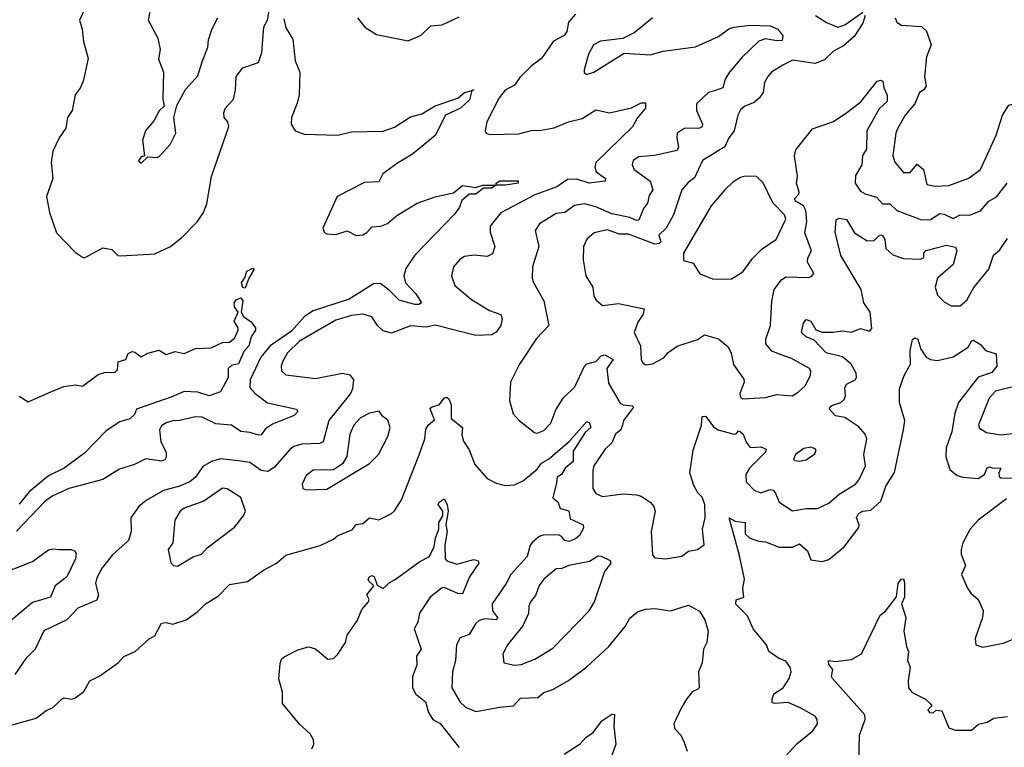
# Model space of a CAD drawing. Extents: x 1603745 to 1745082, y 385868 to 533966.
# Tile 89 of 256: x 1641128 to 1645481, y 417232 to 420447. Entities that reach past the tile are written whole.
import ezdxf

# ---------------------------------------------------------------- set-up
doc = ezdxf.new("R2010")
doc.units = 0

msp = doc.modelspace()

# ---------------------------------------------------------------- linework, layer by layer
at = {"layer": '0CON20XD'}
for points in [[(1641709.2, 420515), (1641696.2, 420445), (1641738.8, 420365), (1641748.8, 420315), (1641741.7, 420271.7), (1641764, 420215), (1641761.2, 420095), (1641766.7, 420065), (1641745, 420043.3), (1641720.5, 419999.5), (1641684.2, 419955), (1641671.2, 419915), (1641680, 419845), (1641665, 419840), (1641653, 419823), (1641665, 419812.5), (1641695, 419840), (1641735, 419837.5), (1641745, 419842.5), (1641793.3, 419895), (1641817.5, 419945), (1641809.2, 420015), (1641822, 420068), (1641861.1, 420138.9), (1641915, 420199.2), (1641935, 420260.6), (1641960.3, 420325), (1641962.9, 420357.1), (1641977, 420403), (1642004.3, 420455)], [(1643585, 420471.4), (1643554.2, 420435.8), (1643546.9, 420395), (1643535, 420376.5), (1643488, 420352), (1643435.2, 420275), (1643389.1, 420240.9), (1643338.4, 420191.6), (1643315, 420157), (1643274.1, 420135.9), (1643247.9, 420102.1), (1643192.5, 419995), (1643186.2, 419955), (1643190, 419945), (1643205, 419939.2), (1643335, 419941.8), (1643395, 419959.1), (1643425, 419957.3), (1643490.6, 419969.4), (1643553.8, 419995), (1643615, 420009.5), (1643675, 420048.1), (1643735, 420035.8), (1643832.4, 420057.6), (1643875, 420079.2), (1643895, 420080), (1643893.8, 420055), (1643857.7, 420012.2), (1643837.5, 419972.5), (1643675.5, 419815), (1643670, 419795), (1643676.4, 419775), (1643716.9, 419745), (1643716.4, 419733.6), (1643645, 419724.6), (1643591.3, 419741.3), (1643549.9, 419740.1), (1643502.6, 419707.4), (1643405, 419672.6), (1643255, 419593.6), (1643207.3, 419535), (1643207.1, 419507.1), (1643227.7, 419445), (1643218.1, 419411.9), (1643195, 419400.8), (1643135, 419406.8), (1643095, 419400.4), (1643075, 419388.9), (1643045.6, 419355), (1643037.1, 419315), (1643052.1, 419272.1), (1643125, 419210.9), (1643205, 419162.1), (1643255, 419143.8), (1643260.8, 419125), (1643255.6, 419095), (1643234.6, 419065.4), (1643215, 419054.6), (1643145, 419051.2), (1642965, 419097), (1642925, 419087.9), (1642855, 419093.6), (1642772.1, 419062.1), (1642735, 419071.1), (1642710, 419095), (1642685, 419134.4), (1642645, 419145.8), (1642595, 419139.6), (1642525, 419118.4), (1642365, 419026), (1642312.1, 418975), (1642290.4, 418935), (1642283.3, 418915), (1642284.6, 418895), (1642305, 418877.5), (1642435, 418861.1), (1642555.4, 418885.4), (1642586.9, 418876.9), (1642602.9, 418855), (1642599.6, 418815), (1642590.8, 418795), (1642494.2, 418675.8), (1642469.3, 418580.7), (1642455, 418574.6), (1642375, 418571.6), (1642340, 418560), (1642322.3, 418547.8), (1642255, 418470), (1642225, 418450.7), (1642195, 418454.7), (1642145, 418490.7), (1642095, 418497.1), (1642015, 418506.2), (1641975.3, 418494.7), (1641937.1, 418472.9), (1641905, 418425.5), (1641879.5, 418405), (1641835, 418385.3), (1641763.6, 418366.4), (1641687.4, 418322.6), (1641655, 418295.8), (1641619.4, 418245), (1641621.2, 418185), (1641608.5, 418145), (1641538.7, 418081.3), (1641492.7, 418025), (1641469.5, 417980.5), (1641463.4, 417955), (1641476, 417904), (1641468.6, 417881.4), (1641385, 417846.7), (1641336, 417795), (1641234, 417746), (1641196.7, 417665), (1641155, 417624.2), (1641107.1, 417552.9)], [(1641416.2, 420495), (1641392.5, 420445), (1641404.6, 420405), (1641409.7, 420349.7), (1641430.6, 420275), (1641408.1, 420175), (1641395.5, 420144.5), (1641373.8, 420115), (1641360, 420045), (1641339.4, 420015), (1641332.1, 419967.9), (1641302, 419925), (1641274, 419865), (1641267.5, 419815), (1641274, 419745), (1641246.7, 419665), (1641260, 419595), (1641290, 419505), (1641375, 419417.5), (1641405, 419396.7), (1641415, 419394), (1641495, 419438), (1641535, 419431.2), (1641562.5, 419405), (1641575, 419403.8), (1641725, 419412), (1641795, 419444), (1641845, 419483.8), (1641914.2, 419555), (1641940, 419595), (1641955, 419632.5), (1641976.4, 419753.6), (1642052.9, 419975), (1642048.6, 419995), (1642031.4, 420015), (1642030, 420035), (1642036.4, 420053.6), (1642073.3, 420095), (1642081.8, 420135), (1642084.4, 420195), (1642115, 420234.4), (1642183.1, 420256.9), (1642198.1, 420301.9), (1642207.3, 420415), (1642222.7, 420445), (1642232.5, 420495)], [(1644645.3, 420465.3), (1644695, 420434.7), (1644745, 420413.1), (1644775, 420423.3), (1644855, 420480)], [(1642295, 420450), (1642305, 420410), (1642335, 420360), (1642346, 420265), (1642366.9, 420215), (1642362.9, 420115), (1642355, 420077.5), (1642330, 420015), (1642328.6, 419985), (1642345.5, 419955.5), (1642385, 419941.5), (1642534.3, 419935.7), (1642595, 419950.6), (1642735, 419954.3), (1642785, 419971.9), (1642855, 420016.9), (1642905, 420030), (1642964.4, 420065.6), (1643065, 420100.5), (1643095, 420124.5), (1643126.6, 420133.4), (1643136.1, 420136.1), (1643126.6, 420133.4), (1643117.1, 420092.9), (1643075.9, 420055), (1643010, 420025), (1642965, 419934.2), (1642865, 419852.5), (1642797.4, 419812.6), (1642734, 419766), (1642715, 419730.8), (1642652.9, 419727.1), (1642530.8, 419665), (1642467.5, 419525), (1642475, 419506.7), (1642485, 419500), (1642525, 419496.9), (1642575, 419514.3), (1642615, 419492.5), (1642645, 419495.7), (1642663.2, 419506.8), (1642685, 419532), (1642725, 419534.4), (1642753.8, 419546.2), (1642795, 419581.5), (1642885, 419635.4), (1642965, 419664.4), (1643045, 419681.9), (1643085, 419714.2), (1643145, 419705.8), (1643175, 419715.3), (1643232.5, 419715), (1643215, 419702.7), (1643178.1, 419701.9), (1643145, 419676.3), (1643115, 419675.5), (1643082.1, 419647.9), (1643071.7, 419618.3), (1643050.9, 419589.1), (1642875, 419405.7), (1642835, 419346.7), (1642825.8, 419315), (1642833.2, 419283.3), (1642879.2, 419235), (1642904, 419195), (1642892.2, 419187.8), (1642875, 419188.2), (1642805, 419206.9), (1642760.9, 419250.9), (1642725, 419279.7), (1642695, 419280.6), (1642585, 419212.2), (1642425, 419159.5), (1642387.5, 419135), (1642329.8, 419070.2), (1642235, 419004.8), (1642193.5, 418955), (1642146.8, 418855), (1642145, 418820.8), (1642168.9, 418795), (1642223.8, 418753.8), (1642351.2, 418725), (1642357.5, 418715), (1642341.7, 418698.3), (1642245, 418659.7), (1642215, 418638.8), (1642195, 418612.7), (1642185, 418610.8), (1642145, 418623.2), (1642105, 418627.3), (1642064.8, 418654.8), (1641995, 418660.5), (1641935, 418690.3), (1641905, 418691.4), (1641835, 418675.2), (1641805, 418674.7), (1641775, 418665.9), (1641755, 418652.1), (1641745.3, 418635), (1641751.3, 418581.3), (1641775.3, 418535), (1641776, 418514), (1641768.9, 418501.1), (1641754.6, 418495.4), (1641685, 418506), (1641635, 418480.5), (1641569, 418461), (1641495, 418415.5), (1641344.9, 418375.1), (1641275, 418343.1), (1641240.3, 418319.7), (1641113.9, 418186.2)], [(1642621.2, 420455), (1642654.3, 420414.3), (1642705, 420381.2), (1642845, 420353.8), (1642902.1, 420377.9), (1642945, 420419.2), (1642995.7, 420424.3), (1643070.9, 420459.1)], [(1643925.8, 420454.2), (1643864.5, 420405), (1643845, 420388.2), (1643793.9, 420363.9), (1643695, 420352), (1643665, 420336), (1643642.5, 420295), (1643623.3, 420225), (1643623, 420213), (1643633.8, 420203.8), (1643666.7, 420215), (1643800.6, 420299.4), (1643915, 420291.1), (1643972.4, 420307.6), (1644115, 420326.9), (1644217.6, 420372.4), (1644263.4, 420406.6), (1644285, 420412.9), (1644355, 420421.8), (1644445, 420418.9), (1644478.8, 420405), (1644502, 420375), (1644499.2, 420355), (1644475, 420353.1), (1644425, 420362.7), (1644395, 420351.9), (1644320.2, 420279.8), (1644265.2, 420214.8), (1644246.7, 420183.3), (1644236.2, 420145), (1644203.7, 420133.7), (1644172.5, 420125), (1644120.4, 420075), (1644120, 420045), (1644146.2, 419985), (1644145, 419973.3), (1644132.9, 419967.1), (1644065, 419966), (1644034.6, 419945), (1644032.5, 419925), (1644040.9, 419885), (1644035, 419868.6), (1643933.7, 419846.3), (1643865, 419840), (1643840, 419825), (1643835.6, 419805), (1643844.5, 419785), (1643915, 419732.5), (1643927.2, 419695), (1643910.3, 419669.7), (1643903.6, 419636.4), (1643885, 419612.5), (1643865, 419561.3), (1643855, 419559), (1643825, 419572.1), (1643745, 419589.1), (1643675, 419620), (1643625, 419633), (1643580, 419625), (1643538, 419595), (1643500.2, 419589.7), (1643425.9, 419544.1), (1643406.5, 419515), (1643423.6, 419445), (1643394.5, 419355), (1643393.5, 419305), (1643399.4, 419285), (1643445.6, 419205), (1643467.1, 419095), (1643411.9, 419038.1), (1643337.5, 418925), (1643297.5, 418845), (1643293.4, 418763.4), (1643310, 418705), (1643336.2, 418675), (1643403, 418623), (1643415, 418620), (1643445, 418631.4), (1643476.4, 418663.6), (1643497.4, 418722.6), (1643530.8, 418775), (1643582.5, 418825), (1643624.3, 418915), (1643635, 418925.7), (1643675, 418936.6), (1643699, 418961), (1643715, 418965.2), (1643750.9, 418945), (1643723.3, 418905), (1643730.5, 418840.5), (1643782.1, 418752.1), (1643795, 418744.1), (1643835, 418740.5), (1643841.1, 418735), (1643796.6, 418675), (1643793.4, 418655), (1643786.1, 418635), (1643762.1, 418615), (1643745, 418577.1), (1643715, 418547.5), (1643665.9, 418475), (1643660.9, 418455), (1643661.8, 418375), (1643675, 418352.5), (1643705, 418340.5), (1643795, 418351.5), (1643855, 418346.9), (1643875, 418341.4), (1643914.5, 418314.5), (1643931.4, 418295), (1643936.5, 418275), (1643919.4, 418185), (1643925, 418080), (1643935, 418068.8), (1643985, 418064), (1644055, 418075.6), (1644085, 418098.6), (1644125, 418105.7), (1644153.1, 418126.9), (1644146.4, 418195), (1644158.6, 418245), (1644156.7, 418305), (1644145, 418336.7), (1644126.2, 418356.2), (1644108.3, 418388.3), (1644090, 418445), (1644104.5, 418545), (1644142.1, 418655), (1644145, 418693.3), (1644160, 418695), (1644175, 418675.6), (1644195, 418647.1), (1644216.2, 418635), (1644285, 418615.8), (1644295, 418616.7), (1644305, 418630), (1644315, 418626), (1644326.9, 418615), (1644339.7, 418579.7), (1644356.7, 418556.7), (1644405, 418559.2), (1644428.4, 418548.4), (1644424.8, 418535), (1644354, 418465), (1644337.3, 418437.3), (1644340, 418405), (1644375, 418367.3), (1644405, 418355.4), (1644445, 418370), (1644458.1, 418368.1), (1644469.7, 418355), (1644485.6, 418315), (1644545, 418276.4), (1644605, 418286.8), (1644655, 418286.9), (1644705, 418310), (1644750.1, 418349.9), (1644822.1, 418395), (1644838.5, 418415), (1644867.7, 418475), (1644859.6, 418525), (1644872.5, 418595), (1644865.6, 418615), (1644837.1, 418647.1), (1644775, 418689.2), (1644735, 418696.7), (1644708.5, 418725), (1644710, 418735), (1644718.8, 418741.2), (1644758.6, 418755), (1644772.1, 418767.9), (1644778.2, 418785), (1644775, 418820)], [(1644865.2, 420465), (1644855, 420431.1), (1644817.4, 420372.6), (1644769.4, 420330.6), (1644725, 420307.3), (1644685, 420269.5), (1644645, 420253.5), (1644545, 420267.2), (1644501.1, 420245), (1644453.6, 420216.4), (1644435, 420196.2), (1644421.1, 420168.9), (1644414.7, 420125), (1644398.8, 420101.2), (1644375, 420081.2), (1644334, 420065), (1644315, 420048.8), (1644303.1, 420025), (1644286.2, 419955), (1644262.7, 419925), (1644245.6, 419885), (1644145.8, 419824.2), (1644111.7, 419748.3), (1644083.2, 419726.8), (1644055.6, 419695), (1644018.5, 419585), (1643985.2, 419524.8), (1643953.3, 419495), (1643961.9, 419465), (1643955, 419457.1), (1643935, 419454.8), (1643819, 419499), (1643779.4, 419499.4), (1643725, 419517.8), (1643668, 419505), (1643635, 419477.5), (1643620.4, 419445), (1643618.5, 419385), (1643630, 419315), (1643661.5, 419265), (1643665.4, 419225.4), (1643676.7, 419206.7), (1643705, 419183.1), (1643775, 419192.9), (1643888.5, 419168.5), (1643884.3, 419145), (1643860.3, 419109.7), (1643844.7, 419065), (1643871.8, 419005), (1643874.7, 418944.7), (1643881.2, 418931.2), (1643895, 418922.2), (1643925, 418925.6), (1643975, 418952.9), (1643995, 418975.6), (1644035, 419004.3), (1644125, 419034.2), (1644155, 419054.2), (1644216.6, 419036.6), (1644260.5, 419000.5), (1644273.8, 418973.8), (1644283.2, 418923.2), (1644328.8, 418858.8), (1644330, 418845), (1644310.8, 418795), (1644315, 418776.7), (1644325, 418771.1), (1644425, 418777.8), (1644475, 418790.4), (1644542.5, 418785), (1644569.9, 418800.1), (1644600.7, 418829.3), (1644623.3, 418875), (1644625.6, 418895), (1644619.2, 418905), (1644540.1, 418950.1), (1644493.6, 418966.3), (1644452.7, 418982.7), (1644426.4, 419015), (1644426.7, 419035), (1644447.1, 419095), (1644453.6, 419203.6), (1644463.3, 419255), (1644495, 419297.5), (1644515, 419310.6), (1644612.9, 419307.1), (1644628.6, 419311.4), (1644638.8, 419325), (1644610.5, 419375), (1644611.9, 419395), (1644628.4, 419425), (1644598.4, 419505), (1644607.7, 419555), (1644603.9, 419603.8), (1644593.5, 419623.5), (1644557.1, 419645), (1644553.5, 419655), (1644572.1, 419675), (1644573.9, 419685), (1644562.5, 419725), (1644566, 419755), (1644553.2, 419845), (1644558.3, 419871.7), (1644632, 419965), (1644725, 419996.9), (1644785, 420036.7), (1644846, 420084), (1644918.8, 420175), (1644935, 420179.4), (1644944.3, 420174.3), (1644948.2, 420145), (1644962.5, 420112.5), (1644962.9, 420085), (1644927.5, 420052.5), (1644872.3, 419955), (1644870.7, 419875), (1644853.6, 419846.3), (1644850.5, 419805), (1644822.3, 419757.7), (1644821, 419725), (1644845, 419689.3), (1644865, 419676.7), (1644915, 419661.8), (1644942.5, 419632.5), (1644975, 419632.9), (1645005, 419603.3), (1645115, 419562.1), (1645155, 419563.6), (1645195, 419590.9), (1645215, 419587.8), (1645255, 419568.1), (1645285, 419584.5), (1645326.8, 419583.2), (1645375, 419602.5), (1645411.5, 419645), (1645446.1, 419663.9), (1645493.9, 419725)], [(1644997.5, 420455), (1645006.2, 420435), (1645025, 420422.5), (1645115, 420417.1), (1645136.3, 420396.3), (1645157.8, 420335), (1645137, 420283), (1645128.2, 420195), (1645135, 420152.5), (1645125, 420136), (1645105.4, 420124.6), (1645084.5, 420075.5), (1645041.6, 420025), (1645008.5, 419965), (1645000.4, 419945), (1644987.1, 419845), (1644997.3, 419817.3), (1645035, 419771.5), (1645065, 419770.8), (1645095, 419808.5), (1645122.9, 419785), (1645138.3, 419718.3), (1645175, 419710.7)], [(1645175, 419710.7), (1645235, 419713.9), (1645324.1, 419745.9), (1645375.2, 419784.8), (1645444.2, 419935.8), (1645472, 420025), (1645500.7, 420069.3), (1645532.7, 420077.3), (1645595, 420068.5), (1645615, 420073.1), (1645702.9, 420135), (1645734.2, 420165), (1645720.8, 420185), (1645665, 420187), (1645633.6, 420203.6), (1645600.4, 420245), (1645584.6, 420285), (1645587.7, 420325), (1645609.4, 420355), (1645624.1, 420415.9), (1645642.9, 420465)], [(1643275, 419714.8), (1643236.1, 419716.1), (1643234.2, 419725), (1643250, 419735), (1643330.8, 419735), (1643330.8, 419725), (1643275, 419714.8)], [(1644195, 419300.5), (1644275, 419301.8), (1644325, 419333.1), (1644367.9, 419392.1), (1644412, 419435), (1644472, 419475), (1644514.6, 419565), (1644508.5, 419585), (1644457.7, 419637.7), (1644415, 419726.2), (1644385, 419754.2), (1644335, 419755.5), (1644315, 419750), (1644281.2, 419728.8), (1644245, 419695.5), (1644185, 419624.3), (1644062.5, 419415), (1644062.6, 419382.6), (1644105, 419371.4), (1644135, 419324.2), (1644195, 419300.5)], [(1644775, 418820), (1644783.2, 418836.8), (1644821.1, 418855), (1644827.5, 418865), (1644826.1, 418885), (1644803.1, 418925), (1644765, 418956.8), (1644693.3, 418975), (1644640, 419030), (1644605, 419046), (1644584, 419065), (1644593.6, 419106.4), (1644605, 419122.2), (1644625, 419114.4), (1644646.7, 419076.7), (1644675, 419066.4), (1644724.7, 419065.3), (1644765, 419071.8), (1644805, 419066.5), (1644845, 419081.5), (1644885, 419070.6), (1644895, 419082.5), (1644887.8, 419155), (1644860.3, 419195), (1644848, 419255), (1644758.2, 419405), (1644732.4, 419507.6), (1644737.3, 419562.7), (1644750.5, 419569.5), (1644783.1, 419563.1), (1644817.8, 419505), (1644875, 419470), (1644905, 419470.4), (1644925, 419490.8), (1644935, 419496.2), (1644942.4, 419492.4), (1644952.4, 419475), (1644956.7, 419435), (1644987.9, 419407.9), (1645035, 419390.9), (1645112.1, 419387.9), (1645124.4, 419395.6), (1645125.5, 419415), (1645133.8, 419426.2), (1645225, 419450.9), (1645265, 419441.9), (1645270, 419425), (1645254.4, 419365), (1645184.7, 419305), (1645174.4, 419264.4), (1645185, 419230), (1645215, 419200), (1645245, 419182.5), (1645285, 419182), (1645315, 419208), (1645346, 419264), (1645412.1, 419345), (1645433.5, 419406.5), (1645460.6, 419429.4), (1645495, 419480)], [(1642125, 419260), (1642115, 419263.8), (1642109.1, 419285), (1642123.4, 419306.6), (1642131.5, 419335), (1642159.1, 419349.1), (1642163.8, 419345), (1642140.8, 419305), (1642125, 419260)], [(1641125, 418782.5), (1641165, 418757.5), (1641265, 418802.5), (1641323.6, 418826.4), (1641375, 418833.8), (1641405, 418827.5), (1641475, 418878.8), (1641503, 418887), (1641550.3, 418889.7), (1641560, 418900), (1641563.3, 418935), (1641596.7, 418945), (1641608, 418972), (1641625, 418980), (1641637.5, 418977.5), (1641665, 418956.7), (1641695, 418973.8), (1641745, 418986.7), (1641775, 418966.7), (1641815, 418980), (1641855, 418971.2), (1641905, 418994), (1641975, 418996.7), (1642025, 419020), (1642055, 419021.2), (1642078.7, 419041.3), (1642093.8, 419075), (1642094, 419085), (1642075.5, 419115), (1642093.8, 419155), (1642078.1, 419178.1), (1642076.2, 419195), (1642085, 419209.1), (1642105, 419217.5), (1642114.3, 419204.3), (1642106.7, 419155), (1642116.7, 419135), (1642151.7, 419111.7), (1642170, 419085), (1642170, 419075), (1642150.8, 419045), (1642141.2, 419005), (1642119.3, 418980.7), (1642095, 418926.7), (1642065, 418918.8), (1642050, 418905), (1642050, 418865), (1642015, 418802.5), (1641965, 418784.2), (1641915, 418801.2), (1641855, 418804.2), (1641800.5, 418779.5), (1641645, 418726), (1641635, 418702), (1641615, 418682.5), (1641570.9, 418669.1), (1641510.6, 418629.4), (1641415, 418531.8), (1641325, 418465.3), (1641255, 418430.8), (1641169.2, 418360.8), (1641125, 418305.8)], [(1644515, 417194.5), (1644563.6, 417246.3), (1644634.5, 417305), (1644654.3, 417335), (1644653.1, 417355), (1644645, 417368.6), (1644580.8, 417405), (1644525, 417429.1), (1644465, 417424.5), (1644455, 417430), (1644453.8, 417445), (1644462.1, 417467.9), (1644502.9, 417495), (1644528.8, 417535), (1644538.1, 417565), (1644534.4, 417585), (1644515, 417612.2), (1644482, 417625), (1644440, 417655), (1644428.9, 417685), (1644370.8, 417755), (1644345, 417812), (1644293.6, 417863.6), (1644295, 417883.3), (1644328.8, 417895), (1644324.2, 417935), (1644331.4, 417975), (1644309.1, 418085), (1644264.3, 418245), (1644291.5, 418231.5), (1644335.3, 418225.3), (1644334.8, 418175), (1644356, 418155), (1644395, 418142.2), (1644425, 418140), (1644485, 418115.5), (1644545, 418115.5), (1644575, 418131.1), (1644610.4, 418100.4), (1644625, 418060), (1644675, 418053.3), (1644705, 418061.2), (1644773.1, 418116.9), (1644837.8, 418202.2), (1644839.6, 418215), (1644827.7, 418245), (1644836.2, 418265), (1644855, 418275.7), (1644891.1, 418278.9), (1644935, 418318.8), (1644956.9, 418385), (1644994.7, 418445.3), (1645035, 418633.8), (1645041.4, 418675), (1645017.1, 418755), (1645017.5, 418815), (1645038.6, 418875), (1645065.7, 418925), (1645064.2, 418985), (1645075, 419033.3), (1645085, 419041.2), (1645098, 419035), (1645111.5, 418991.5), (1645135.9, 418955.9), (1645155, 418944.5), (1645185, 418940), (1645255, 418956.9), (1645320.9, 418999.1), (1645335, 419026), (1645345, 419030), (1645375, 419011.2), (1645397.5, 418985), (1645445, 418970), (1645448, 418915), (1645425, 418887.8), (1645365, 418867.8), (1645278.2, 418755), (1645262.3, 418707.7), (1645248.4, 418625), (1645223.9, 418555), (1645221.9, 418515), (1645239.6, 418459.6), (1645272.7, 418432.7), (1645296.7, 418425), (1645365, 418418.9), (1645393.4, 418436.6), (1645405, 418466.7), (1645415, 418471.1), (1645426.9, 418466.9), (1645465, 418465.7), (1645456.5, 418445), (1645458.1, 418428.1), (1645465, 418422.9), (1645515, 418420.8)], [(1645572.4, 418837.6), (1645441.8, 418805), (1645414.1, 418775), (1645365.9, 418655.9), (1645371.1, 418641.1), (1645402, 418622), (1645465, 418611.9), (1645575, 418624.1)], [(1641565, 417606.2), (1641587.6, 417632.4), (1641638.8, 417655), (1641699.7, 417710.3), (1641725.7, 417724.3), (1641755, 417780), (1641775, 417783.1), (1641805, 417775.7), (1641863.3, 417795), (1641915, 417832), (1641948.8, 417865), (1642005, 417899.2), (1642055, 417950.8), (1642135, 417964.2), (1642205, 418014), (1642263.3, 418045), (1642305, 418080.8), (1642456.6, 418123.4), (1642515, 418150.8), (1642535, 418168), (1642598.1, 418191.9), (1642615, 418216.7), (1642645, 418220.6), (1642675, 418245.6), (1642715, 418237.1), (1642771.2, 418265), (1642785, 418276.2), (1642815.6, 418325), (1642894.2, 418524.2), (1642919.6, 418595), (1642923.2, 418636.8), (1642935, 418656.9), (1642961.7, 418678.3), (1642942.6, 418727.4), (1642947.8, 418735), (1642984.2, 418745.8), (1643005, 418773.8), (1643015, 418778.5), (1643025, 418770.9), (1643035.8, 418745), (1643034.8, 418684.8), (1643085.4, 418645.4), (1643081.9, 418611.9), (1643089.2, 418585), (1643115.4, 418545.4), (1643140.5, 418480.5), (1643195, 418420), (1643235, 418399.2), (1643275, 418388.6), (1643315, 418391.9), (1643355, 418410.8), (1643415, 418460.5), (1643435, 418487.1), (1643465.7, 418504.3), (1643557.2, 418582.8), (1643635, 418671.2), (1643647.6, 418665), (1643652.5, 418645), (1643628.1, 418621.9), (1643575, 418540), (1643574.7, 418495), (1643539.2, 418465), (1643522.5, 418437.5), (1643504, 418425), (1643500.4, 418399.6), (1643484.6, 418334.6), (1643506.4, 418316.4), (1643517.4, 418287.4), (1643555, 418277.1), (1643561.7, 418241.7), (1643618.5, 418215), (1643620.2, 418199.8), (1643602.1, 418167.9), (1643585, 418152.4), (1643555, 418140.5), (1643537.8, 418145), (1643523.7, 418163.7), (1643510.5, 418170.5), (1643441.5, 418168.5), (1643425, 418163.2), (1643395, 418137.7), (1643385, 418124.2), (1643371.6, 418075), (1643298.9, 417995), (1643278.8, 417955), (1643216.2, 417865), (1643218.2, 417835), (1643240, 417805), (1643236, 417795), (1643185, 417799.1), (1643158.5, 417791.5), (1643142.3, 417777.7), (1643115, 417730.4), (1643075.7, 417715), (1643058.9, 417685), (1643054.6, 417615), (1643040.9, 417565), (1643038.2, 417495), (1643075, 417431.4), (1643098.8, 417408.8), (1643145, 417389.1), (1643250.7, 417409.2), (1643311.2, 417415), (1643341.9, 417448.1), (1643418.1, 417451.9), (1643445, 417473.1), (1643485, 417486.9), (1643553.8, 417526.2), (1643635, 417587.1), (1643732.6, 417677.4), (1643804.5, 417765.5), (1643825, 417802.5), (1643859.7, 417830.3), (1643895, 417841.4), (1643935.7, 417844.3), (1644005, 417834.4), (1644085, 417860), (1644132.5, 417832.5), (1644156.7, 417795), (1644171.2, 417745), (1644166, 417695), (1644151.2, 417665), (1644144.3, 417605), (1644129.2, 417565), (1644132.3, 417495), (1644125, 417486.4), (1644101.8, 417478.2), (1644076.4, 417443.6), (1644051.4, 417405), (1644020, 417335), (1644023.8, 417313.8), (1644050, 417285), (1644065, 417252.5), (1644078.8, 417215)], [(1642395, 418369.2), (1642485, 418372.9), (1642674.7, 418485.3), (1642714.7, 418525.3), (1642755.5, 418605), (1642765.6, 418645), (1642755, 418676.7), (1642733.6, 418693.6), (1642717.3, 418717.3), (1642675, 418707.7), (1642635, 418686.9), (1642605.2, 418654.8), (1642587.3, 418615), (1642574.1, 418515.9), (1642555.4, 418484.6), (1642515, 418458.2), (1642425, 418456.5), (1642395, 418433.3), (1642376, 418395), (1642380, 418375), (1642395, 418369.2)], [(1644575, 418495.8), (1644605, 418501.9), (1644642.3, 418527.7), (1644648.8, 418545), (1644645, 418550), (1644625, 418557.5), (1644595, 418552.5), (1644558, 418525), (1644548.8, 418505), (1644555, 418498.8), (1644575, 418495.8)], [(1641825, 418032.5), (1641895, 418073.5), (1641932, 418085), (1641956.6, 418113.4), (1642077.9, 418205), (1642117.8, 418255), (1642125.6, 418275), (1642105, 418335.7), (1642045, 418374.3), (1642025, 418376.4), (1641941.3, 418318.7), (1641855, 418288.2), (1641837.5, 418275), (1641814.4, 418235), (1641805.6, 418134.4), (1641784.3, 418105), (1641796, 418046), (1641807.5, 418035), (1641825, 418032.5)], [(1642419.4, 417225), (1642428.6, 417245), (1642427.1, 417265), (1642411.3, 417291.3), (1642365, 417334.2), (1642290, 417425), (1642290, 417475), (1642273.4, 417533.4), (1642278.8, 417601.2), (1642286.2, 417623.8), (1642302.5, 417635), (1642357.1, 417662.9), (1642405, 417676), (1642436.1, 417666.1), (1642490.5, 417620.5), (1642515, 417623.8), (1642535, 417643.3), (1642568.8, 417695), (1642575, 417727.5), (1642619.7, 417790.3), (1642640, 417840), (1642670, 417875), (1642673.3, 417885), (1642662.5, 417905), (1642693.1, 417945), (1642671.9, 417965), (1642667.8, 417975), (1642675, 417984.3), (1642685, 417990), (1642695, 417986.9), (1642707.9, 417947.9), (1642735, 417933.1), (1642765, 417961.9), (1642787.3, 417972.7), (1642897.3, 418052.7), (1642940, 418075), (1642960.8, 418119.2), (1642965.8, 418155), (1642980.6, 418195), (1642980.8, 418225), (1642999.2, 418255), (1642998.7, 418275), (1642978.2, 418305), (1642982.7, 418315), (1643005, 418330), (1643018.2, 418305), (1643022.5, 418275), (1643012.1, 418215), (1643017.1, 418185), (1643007.5, 418125), (1643008.8, 418065), (1643016.1, 418056.1), (1643060.9, 418040.9), (1643135, 418060.9), (1643154, 418055), (1643158, 418045), (1643117.1, 417985), (1643085, 417909.4), (1643065, 417911.1), (1643005, 417937.1), (1642993.3, 417935), (1642941.9, 417895), (1642895.6, 417825), (1642887.8, 417785), (1642872.1, 417755), (1642903.4, 417665), (1642882.5, 417635), (1642884.3, 417595), (1642863.8, 417545), (1642863.8, 417496.2), (1642878.3, 417468.3), (1642922.2, 417432.2), (1642935.4, 417385.4), (1642954.2, 417355), (1642986.9, 417336.9), (1643070.1, 417230.1)], [(1645489.8, 418330.2), (1645365.7, 418235), (1645329.2, 418195), (1645297.1, 418135), (1645290, 418105), (1645290.6, 418085), (1645309.5, 418035), (1645291.5, 417995), (1645317.5, 417935), (1645332.7, 417912.7), (1645365.7, 417885), (1645386.7, 417836.7), (1645384.4, 417805), (1645352.3, 417712.3), (1645354.3, 417684.3), (1645385, 417673.6), (1645475, 417691.2), (1645606.8, 417743.2)], [(1641025, 417991.2), (1641185, 418052.5), (1641255, 418104.5), (1641275, 418108.8), (1641302.5, 418105), (1641355.5, 418105.5), (1641369.7, 418099.7), (1641377.6, 418087.6), (1641374.4, 418065), (1641336.2, 417985), (1641284.6, 417945), (1641263.6, 417895), (1641185, 417871.3), (1641092.7, 417795)], [(1643315, 417594.4), (1643345, 417597.1), (1643405, 417621.2), (1643485, 417670), (1643645.3, 417834.7), (1643668.5, 417875), (1643713.1, 418005), (1643743.3, 418045), (1643740, 418055), (1643700, 418075), (1643685, 418075.6), (1643646.7, 418053.3), (1643555.4, 418034.6), (1643525, 418021.9), (1643499.4, 418020.6), (1643445.4, 417974.6), (1643425, 417946), (1643407.9, 417902.1), (1643386.7, 417875), (1643379.1, 417855), (1643377.8, 417822.2), (1643351.5, 417768.5), (1643284.4, 417685), (1643264.3, 417645), (1643267.5, 417605), (1643315, 417594.4)], [(1644837.3, 417157.3), (1644840.8, 417285), (1644865.3, 417355), (1644864.6, 417375), (1644720.8, 417535), (1644716.2, 417545), (1644722.5, 417575), (1644705, 417597.5), (1644703.8, 417615), (1644735, 417611.4), (1644805, 417620), (1644848.8, 417645), (1644932, 417815), (1644955, 417832.5), (1645003.6, 417896.4), (1645011.9, 417955), (1645025, 417974.2), (1645035.7, 417975.7), (1645039.7, 417959.7), (1645038.9, 417895), (1645026.7, 417865), (1645045.6, 417805), (1645036, 417745), (1645047.7, 417677.7), (1645057.5, 417655), (1645053.3, 417615), (1645064.3, 417585), (1645055.5, 417525), (1645057.8, 417495), (1645073.6, 417473.6), (1645132.5, 417445), (1645152.5, 417425), (1645160, 417415), (1645143, 417397), (1645150, 417385), (1645166.4, 417383.6), (1645180, 417395), (1645205, 417392.5), (1645235, 417317.5), (1645265, 417306.7), (1645335, 417307.5), (1645366.4, 417333.6), (1645405, 417342.5), (1645435, 417360), (1645495, 417368)], [(1641095, 417330.9), (1641200.2, 417359.8), (1641245, 417393.6), (1641273.3, 417406.7), (1641315, 417445.6), (1641325, 417450.6), (1641355, 417444.2), (1641371.3, 417448.7), (1641411.8, 417478.2), (1641438.6, 417525), (1641482.4, 417547.6), (1641565, 417606.2)], [(1643535, 417200.8), (1643605, 417247.5), (1643630, 417275), (1643663.4, 417296.6), (1643702.1, 417347.9), (1643745, 417378.1), (1643757, 417377), (1643753.8, 417325), (1643763.1, 417245), (1643730.6, 417155)]]:
    msp.add_lwpolyline(points, dxfattribs=at)

doc.saveas('drawing.dxf')
